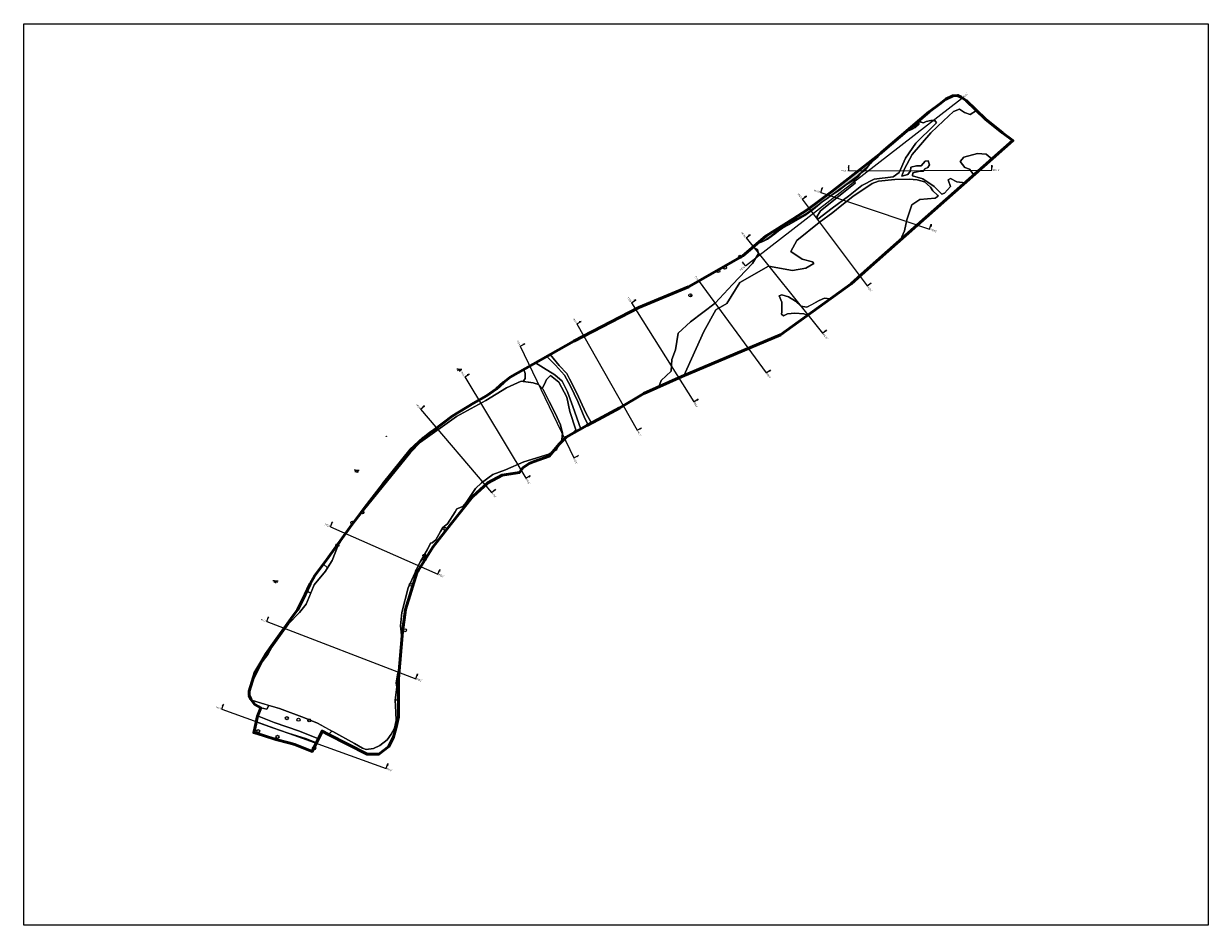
# Model space of a CAD drawing. Header units: metres. Extents: x 186876 to 190692, y 349785 to 350844.
# Tile 1 of 17: x 186876 to 188020, y 349785 to 350656. Entities that reach past the tile are written whole.
import ezdxf
from ezdxf.enums import TextEntityAlignment as Align

# ---------------------------------------------------------------- set-up
doc = ezdxf.new("R2010")
doc.units = ezdxf.units.M
doc.layers.add('B-ME-AL-PROFIELLOCATIE-S', color=7, linetype='Continuous')
for name, color, linetype, lineweight in [('B-ME-GR-BOOM-S', 90, 'Continuous', 25), ('B-ME-GR-GRAS-G', 60, 'Continuous', 13), ('B-ME-GR-RUIGTE-G', 122, 'Continuous', 25), ('B-ME-GR-STRUWEEL-G', 90, 'Continuous', 13), ('B-ME-GW-GROND_GRIND-A', 7, 'Continuous', 18), ('B-ME-GW-GROND_GRIND-G', 7, 'Continuous', 18), ('B-ME-IE-MEUBILAIR_WEGMEUBILAIR-S', 7, 'Continuous', 25), ('B-ME-IE-MEUBILAIR_WEGMEUBILAIR_PAAL-S', 7, 'Continuous', 25), ('B-ME-OG-WATER_RIVIER-G', 130, 'Continuous', 18), ('B-ME-VH-ONVERHARD-G', 252, 'Continuous', 18), ('B-ME-WH-GEUL-G', 150, 'Continuous', 18), ('X-XX-AL-GRENZEN_PROJECTGRENS MEET-G', 170, 'KG-OG', 50), ('X-XX-AL-ORIENTATIE-S', 7, 'Continuous', 25)]:
    doc.layers.add(name, color=color, linetype=linetype, lineweight=lineweight)
doc.styles.add('NLCS-ISO-ANNOTATIVE-T18', font='NLCS-ISO.ttf', dxfattribs={"height": 1.8})
doc.linetypes.add('KG-OG', pattern='A,5.5,-1.5,[2,NLCS.SHX,S=0.5,R=0,X=0,Y=0],-1.5', length=8.5)
picture_1 = doc.add_image_def('image1.png', size_in_pixel=(6656, 5063))
pattern_1 = [(0, (2, 0.5), (5, 5), [0.25, -1.5, 0.25, -3]), (0, (4.5, 0.75), (5, 5), [0.25, -4.75]), (0, (1.75, 1.25), (5, 5), [0.5, -4.5]), (0, (3.25, 1.5), (5, 5), [0.25, -4.75]), (0, (1, 1.75), (5, 5), [0.25, -4.75]), (0, (3, 2.25), (5, 5), [0.5, -4.5]), (0, (1.25, 2.5), (5, 5), [0.5, -1.75, 0.25, -2.5]), (0, (1.25, 3), (5, 5), [0.5, -2.75, 0.5, -1.25]), (0, (2.75, 3.25), (5, 5), [0.25, -4.75]), (0, (2.75, 4), (5, 5), [0.25, -4.75]), (0, (0, 4.25), (5, 5), [0.25, -4.75]), (0, (1.25, 4.5), (5, 5), [0.25, -1.75, 0.5, -2.5]), (90, (0.5, 1.25), (-5, 5), [0.25, -2.25, 0.25, -2.25]), (90, (0.75, 2), (-5, 5), [0.25, -4.75]), (90, (1, 4.75), (-5, 5), [0.25, -4.75]), (90, (1.25, 3), (-5, 5), [0.5, -4.5]), (90, (1.5, 0.75), (-5, 5), [0.25, -4.75]), (90, (1.75, 4.75), (-5, 5), [0.25, -4.75]), (90, (2, 3.25), (-5, 5), [0.25, -4.75]), (90, (2.75, 1.75), (-5, 5), [0.25, -4.75]), (90, (3, 4.75), (-5, 5), [0.25, -4.75]), (90, (3.25, 3.5), (-5, 5), [0.25, -4.75]), (90, (3.5, 2.5), (-5, 5), [0.5, -4.5]), (90, (3.75, 1.75), (-5, 5), [0.25, -4.75]), (90, (4, 2.75), (-5, 5), [0.25, -4.75]), (90, (4.25, 0), (-5, 5), [0.25, -3, 0.5, -1.25]), (45, (0, 3), (0, 5), [0.3535, -1.76775, 0.3535, -2.47485, 0.3535, -1.767967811]), (45, (1.5, 1), (0, 5), [0.3535, -2.47485, 0.3535, -0.707, 0.3535, -2.828717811]), (45, (0.25, 1), (0, 5), [0.35355339, -4.596195, 0.707105, -1.41421492]), (45, (1.75, 2), (0, 5), [0.35355335, -1.4142135, 0.35355335, -4.94974761]), (45, (1.75, 3), (0, 5), [0.35355335, -6.71751446]), (45, (2.75, 2), (0, 5), [0.35355335, -6.71751446]), (45, (3.75, 2.5), (0, 5), [0.35355335, -6.71751446]), (45, (3, 0), (0, 5), [0.35355335, -6.71751446]), (135, (1.75, 0), (-5, 0), [0.35355335, -6.71751446]), (135, (4.25, 0.25), (-5, 0), [0.353553, -4.9497475, 0.353553, -1.41421431]), (135, (2.75, 3.25), (-5, 0), [0.35355335, -6.71751446]), (135, (1.25, 4.5), (-5, 0), [0.35355335, -6.71751446]), (135, (4.5, 0.75), (-5, 0), [0.35355335, -6.71751446]), (135, (2.5, 1), (-5, 0), [0.35355335, -6.71751446]), (135, (2, 3.5), (-5, 0), [0.35355335, -6.71751446]), (135, (4.5, 3), (-5, 0), [0.35355335, -6.71751446]), (135, (3.75, 2), (-5, 0), [0.35355335, -6.71751446]), (135, (2, 2.25), (-5, 0), [0.35355335, -6.71751446]), (135, (1, 1.75), (-5, 0), [0.35355, -3.5355339, 0.35355, -2.82843391]), (135, (4, 3), (-5, 0), [0.353553, -0.707106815, 0.353553, -5.656855]), (26.5650512, (3.25, 0.25), (5, 2e-09), [0.559, -2.795, 0.559, -7.267339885]), (26.5650512, (4.5, 1.5), (5, 2e-09), [0.559, -5.031, 0.559, -5.03133989]), (26.5650512, (4.75, 0.75), (5, 2e-09), [0.55901695, -10.6213229]), (26.5650512, (0.75, 2.25), (5, 2e-09), [0.55901695, -10.6213229]), (26.5650512, (1.25, 3.5), (5, 2e-09), [0.55901695, -10.6213229]), (26.5650512, (1, 0), (5, 2e-09), [0.55901695, -10.6213229]), (63.4349488, (2.5, 3.5), (3e-10, 5), [0.55901695, -10.6213229]), (63.4349488, (2.25, 0.5), (3e-10, 5), [0.55901695, -10.6213229]), (63.4349488, (4.25, 1), (3e-10, 5), [0.55901695, -10.6213229]), (63.4349488, (0.25, 3.25), (3e-10, 5), [0.55901695, -10.6213229]), (153.4349488, (3.25, 1.5), (-5, 3e-10), [0.55901695, -10.6213229]), (153.4349488, (2, 0.5), (-5, 3e-10), [0.55901695, -10.6213229]), (153.4349488, (0.5, 1.5), (-5, 3e-10), [0.55901695, -10.6213229])]

# ---------------------------------------------------------------- blocks, each defined once
blk = doc.blocks.new('SAL-PROFIEL_LOCATIE_LINKS-SO')
at = {"color": 0, "linetype": 'ByBlock', "lineweight": -2}
blk.add_lwpolyline([(0, 0), (0, 5), (-0.5, 3), (0, 3)], dxfattribs=at)
at = {"color": 0, "linetype": 'ByBlock', "lineweight": -2, "style": 'NLCS-ISO-ANNOTATIVE-T18'}
blk.add_attdef('PROFNUMMER', text='', height=1.8, dxfattribs=at).set_placement((-1, 0), align=Align.MIDDLE_RIGHT)
blk = doc.blocks.new('SAL-PROFIEL_LOCATIE_RECHTS-SO')
at = {"color": 0, "linetype": 'ByBlock', "lineweight": -2}
blk.add_lwpolyline([(0, 0), (0, 5), (0.5, 3), (0, 3)], dxfattribs=at)
at = {"color": 0, "linetype": 'ByBlock', "lineweight": -2, "style": 'NLCS-ISO-ANNOTATIVE-T18'}
blk.add_attdef('PROFNUMMER', text='', height=1.8, dxfattribs=at).set_placement((1, 0), align=Align.MIDDLE_LEFT)
blk = doc.blocks.new('SIE-WEG_PAAL_ALGEMEEN_TYPE_01-SO')
h = blk.add_hatch(color=256)
edge = h.paths.add_edge_path()
edge.add_arc((0, 0), 0.188, 0, 360)
at = {"ltscale": 0.5}
blk.add_circle((0, 0), 0.188, dxfattribs=at)
blk = doc.blocks.new('SKL-ET_OV_LICHTPUNT-SO')
at = {"color": 0, "linetype": 'ByBlock', "lineweight": 18}
for points in [[(-1.2, 0), (-2.5, 0)], [(1.2, 0), (2.5, 0)], [(-0.9, -0.9), (-1.8, -1.7)], [(0, -1.2), (0, -2.5)], [(0.9, -0.9), (1.8, -1.7)]]:
    blk.add_lwpolyline(points, dxfattribs=at)
blk.add_lwpolyline([(0, 0), (1.2, 0, -1), (-1.2, 0)], format="xyb", close=True, dxfattribs=at)
blk = doc.blocks.new('B-SGR-BOOM_1E GROOTTE')
at = {"ltscale": 0.1}
h = blk.add_hatch(color=256, dxfattribs=at)
edge = h.paths.add_edge_path()
edge.add_arc((0, 0), 0.15, 0, 360)
blk.add_circle((0, 0), 3)
blk.add_circle((0, 0), 0.15, dxfattribs=at)

msp = doc.modelspace()

# ---------------------------------------------------------------- hatches: boundary and pattern name
at = {"layer": 'B-ME-GW-GROND_GRIND-A'}
h = msp.add_hatch(dxfattribs=at)
h.set_pattern_fill('AGW-GROND_GRIND', color=256, scale=0.5, pattern_type=2)
h.set_pattern_definition(pattern_1)
h.paths.add_polyline_path([(187740.54, 350558.269), (187740.551, 350559.896), (187740.422, 350561.785), (187725.794, 350549.291), (187726.928, 350550.007), (187729.188, 350551.655), (187731.012, 350552.419), (187733.386, 350553.57), (187737.743, 350555.721)])
h = msp.add_hatch(dxfattribs=at)
h.set_pattern_fill('AGW-GROND_GRIND', color=256, scale=0.5, pattern_type=2)
h.set_pattern_definition(pattern_1)
h.paths.add_polyline_path([(187677.982, 350504.819), (187681.931, 350508.161), (187684.283, 350510.807), (187686.217, 350512.467), (187688.554, 350514.293), (187689.587, 350515.414), (187691.034, 350517.131), (187692.362, 350519.143), (187693.417, 350520.438), (187695.87, 350522.782), (187698.473, 350525.122), (187701.228, 350527.457), (187703.923, 350529.941), (187705.822, 350531.477), (187707.081, 350532.657), (187710.8, 350536.276), (187713.16, 350538.501), (187704.898, 350531.444), (187703.896, 350530.589), (187672.558, 350506.264), (187656.396, 350493.72), (187632.722, 350475.911), (187619.22, 350467.217), (187592.946, 350450.856), (187584.553, 350443.635), (187585.662, 350443.675), (187589.696, 350445.228), (187594.242, 350447.525), (187601.467, 350452.549), (187604.921, 350455.66), (187609.223, 350458.559), (187614.745, 350461.467), (187622.144, 350465.472), (187630.378, 350470.516), (187637.521, 350475.653), (187640.257, 350477.888), (187647.216, 350483.441), (187651.884, 350486.652), (187656.046, 350489.935), (187663.067, 350494.601), (187667.624, 350497.976), (187670.719, 350500.308)])

# ---------------------------------------------------------------- linework, layer by layer
at = {"layer": 'B-ME-AL-PROFIELLOCATIE-S'}
for points in [[(187573.118, 350421.64), (187781.735, 350583.306)], [(187672.835, 350513.551), (187810.882, 350514.114)], [(187645.795, 350492.564), (187750.829, 350457.156)], [(187627.849, 350486.182), (187690.461, 350402.547)], [(187573.573, 350448.682), (187647.474, 350356.841)], [(187528.22, 350406.72), (187593.083, 350318.524)], [(187462.873, 350386.161), (187523.112, 350290.622)], [(187410.007, 350365.728), (187468.357, 350263.033)], [(187355.427, 350344.208), (187407.138, 350236.585)], [(187301.908, 350314.541), (187360.934, 350216.76)], [(187259.296, 350283.443), (187327.8, 350203.057)], [(187172.245, 350169.96), (187275.764, 350124.15)], [(187110.631, 350078.312), (187254.534, 350023.219)], [(187067.09, 349993.789), (187225.923, 349936.517)]]:
    msp.add_lwpolyline(points, dxfattribs=at)
at = {"layer": 'B-ME-GR-GRAS-G'}
for points in [[(187773.812, 350570.668), (187779.627, 350573.165), (187784.622, 350569.937), (187790.092, 350568.043), (187796.146, 350571.816), (187786.294, 350581.377), (187781.414, 350584.733), (187777.835, 350586.258), (187773.28, 350585.953), (187766.673, 350582.674), (187760.483, 350577.974), (187750.504, 350570.395), (187741.015, 350562.291), (187742.575, 350560.468), (187744.985, 350559.927), (187747.584, 350561.172), (187752.113, 350562.064), (187756.012, 350562.146), (187757.528, 350559.927), (187755.473, 350557.836), (187737.626, 350540.275), (187727.664, 350525.894), (187721.577, 350511.86), (187715.68, 350507.807), (187697.198, 350505.38), (187685.438, 350499.201), (187672.705, 350489.21), (187656.925, 350477.384), (187642.947, 350466.909), (187642.024, 350469.058), (187645.492, 350474.956), (187667.772, 350492.552), (187678.905, 350501.49), (187677.685, 350504.634), (187670.719, 350500.308), (187667.624, 350497.976), (187663.067, 350494.601), (187656.046, 350489.935), (187651.884, 350486.652), (187647.216, 350483.441), (187640.257, 350477.888), (187637.521, 350475.653), (187630.378, 350470.516), (187622.144, 350465.472), (187614.745, 350461.467), (187609.223, 350458.559), (187604.921, 350455.66), (187601.467, 350452.549), (187594.242, 350447.525), (187589.696, 350445.228), (187585.662, 350443.675), (187584.553, 350443.635), (187580.255, 350439.937), (187584.496, 350437.599), (187585.691, 350433.793), (187579.781, 350424.21), (187560.425, 350403.649), (187543.732, 350385.916), (187520.072, 350367.584), (187507.911, 350356.919), (187505.323, 350340.723), (187501.987, 350331.377), (187501.148, 350320.216), (187491.559, 350310.989), (187489.265, 350305.03), (187511.468, 350314.898), (187513.387, 350315.709), (187532.808, 350358.413), (187544.443, 350379.191), (187555.148, 350385.394), (187567.715, 350405.707), (187595.345, 350421.569), (187618.617, 350417.228), (187631.183, 350419.399), (187639.096, 350424.205), (187637.854, 350425.756), (187627.77, 350428.082), (187616.91, 350435.525), (187622.65, 350446.379), (187644.371, 350463.591), (187657.357, 350473.409), (187666.101, 350480.429), (187676.693, 350488.596), (187695.558, 350501.184), (187701.524, 350503.56), (187717.412, 350505.163), (187731.031, 350505.466), (187738.752, 350504.94), (187745.799, 350502.736), (187751.679, 350497.767), (187753.884, 350494.051), (187758.466, 350489.903), (187759.234, 350488.998), (187756.312, 350487.115), (187741.54, 350485.879), (187733.707, 350480.798), (187728.879, 350466.138), (187726.612, 350455.7), (187722.893, 350446.833), (187785.304, 350502.017), (187777.2, 350503.047), (187771.222, 350506), (187768.817, 350504.764), (187771.016, 350498.24), (187765.382, 350492.06), (187762.694, 350490.956), (187755.44, 350498.286), (187744.322, 350505.869), (187734.249, 350508.678), (187734.638, 350511.443), (187740.172, 350512.826), (187744.927, 350513.258), (187746.225, 350515.375), (187749.251, 350516.758), (187750.678, 350519.351), (187749.64, 350523.11), (187746.743, 350522.851), (187742.895, 350518.227), (187738.183, 350518.314), (187732.865, 350517.19), (187732.476, 350513.604), (187729.795, 350509.931), (187724.086, 350508.47), (187726.429, 350514.944), (187734.013, 350529.16), (187751.924, 350550.203), (187764.467, 350561.93)], [(187811.172, 350524.891), (187805.537, 350529.657), (187797.154, 350530.207), (187783.893, 350526.567), (187780.389, 350522.653), (187785.061, 350516.884), (187789.528, 350515.167), (187793.765, 350509.499)], [(187654.742, 350389.841), (187649.437, 350390.571), (187644.289, 350388.345), (187636.815, 350384.239), (187632.397, 350381.812), (187626.471, 350382.706), (187621.224, 350387.752), (187614.574, 350391.716), (187608.238, 350393.745), (187605.665, 350392.755), (187608.139, 350386.621), (187608.087, 350377.543), (187607.804, 350375.028), (187609.625, 350373.604), (187613.506, 350375.345), (187620.712, 350375.978), (187629.443, 350375.585), (187633.022, 350374.135)], [(187400.368, 350317.808), (187393.058, 350325.54), (187384.491, 350336.1), (187381.261, 350334.275), (187389.595, 350325.945), (187398.115, 350316.16), (187404.028, 350305.679), (187411.139, 350290.672), (187417.873, 350274.448), (187420.986, 350268.191), (187424.343, 350269.953), (187418.84, 350279.949), (187410.174, 350298.893), (187402.941, 350312.846)], [(187378.018, 350323.292), (187370.233, 350328.045), (187359.085, 350321.747), (187360.308, 350317.985), (187360.397, 350313.192), (187358.255, 350310.078), (187367.813, 350308.979), (187373.187, 350307.221), (187376.665, 350303.486), (187378.939, 350307.492), (187380.708, 350312.002), (187384.601, 350316.069), (187392.917, 350309.438), (187400.436, 350294.937), (187403.538, 350281.204), (187409.301, 350263.579), (187405.359, 350259.487), (187413.923, 350264.279), (187406.203, 350286.047), (187401.187, 350300.238), (187395.879, 350310.329), (187388.893, 350316.651)], [(187217.982, 350202.694), (187216.809, 350203.424), (187204.992, 350188.28), (187197.904, 350178.564), (187192.633, 350171.337), (187185.872, 350162.069), (187203.843, 350185.161)], [(187173.808, 350137.368), (187179.592, 350152.212), (187184.308, 350159.924), (187168.561, 350138.337), (187165.306, 350133.923), (187169.369, 350130.226)], [(187153.143, 350105.866), (187149.197, 350107.677), (187145.261, 350099.107), (187140.188, 350089.8), (187135.419, 350083.122), (187128.597, 350073.571), (187129.531, 350073.16), (187131.743, 350076.232), (187142.296, 350087.013), (187148.706, 350095.06)], [(187237.94, 350019.704), (187237.968, 350022.968), (187238.706, 350031.789), (187237.144, 350029.031), (187235.762, 350019.076), (187236.411, 350014.977), (187234.712, 350002.603), (187237.797, 350003.209)], [(187142.386, 349972.648), (187160.527, 349965.293), (187164.07, 349972.584), (187170.269, 349969.41), (187173.643, 349972.702), (187159.677, 349980.253), (187147.142, 349985.376), (187122.866, 349994.55), (187112.77, 349997.49), (187110.569, 349993.968), (187105.009, 349994.941), (187101.735, 349987.408), (187117.889, 349980.827)], [(187116.424, 349975.712), (187100.387, 349981.557), (187098.36, 349972.168), (187102.493, 349970.774), (187113.595, 349967.049), (187127.918, 349962.843), (187135.944, 349960.498), (187140.437, 349958.852), (187146.823, 349956.485), (187153.807, 349953.233), (187154.528, 349952.946), (187158.551, 349961.225), (187148.192, 349965.353), (187131.434, 349970.803)]]:
    msp.add_lwpolyline(points, close=True, dxfattribs=at)
msp.add_lwpolyline([(187302.289, 350189.624), (187301.097, 350190.771), (187299.947, 350189.413), (187294.361, 350187.271), (187292.524, 350184.212), (187285.235, 350172.598), (187280.835, 350169.252), (187278.3, 350165.236), (187273.798, 350157.285), (187270.258, 350154.369), (187268.68, 350154.226), (187266.288, 350148.537), (187262.886, 350142.664, -0.40116231), (187263.459, 350142.065, -0.75089654), (187262.352, 350141.743), (187259.195, 350136.294), (187256.686, 350131.637), (187253.903, 350125.831), (187247.36, 350111.056), (187241.103, 350087.232), (187239.772, 350074.269), (187241.164, 350062.443), (187241.154, 350061.047), (187241.773, 350068.441), (187244.733, 350090.013), (187255.727, 350125.544), (187263.533, 350138.41, -0.75480445), (187262.423, 350138.726, -1), (187263.623, 350138.726, -0.13972814), (187263.533, 350138.41), (187270.949, 350150.078), (187288.551, 350172.321)], format="xyb", close=True, dxfattribs=at)
at = {"layer": 'B-ME-GR-RUIGTE-G'}
for points in [[(187821.352, 350550.035), (187804.759, 350563.457), (187796.146, 350571.816), (187790.092, 350568.043), (187784.622, 350569.937), (187779.627, 350573.165), (187773.812, 350570.668), (187764.467, 350561.93), (187751.924, 350550.203), (187734.013, 350529.16), (187726.429, 350514.944), (187724.086, 350508.47), (187729.795, 350509.931), (187732.476, 350513.604), (187732.865, 350517.19), (187738.183, 350518.314), (187742.895, 350518.227), (187746.743, 350522.851), (187749.64, 350523.11), (187750.678, 350519.351), (187749.251, 350516.758), (187746.225, 350515.375), (187744.927, 350513.258), (187740.172, 350512.826), (187734.638, 350511.443), (187734.249, 350508.678), (187744.322, 350505.869), (187755.44, 350498.286), (187762.694, 350490.956), (187765.382, 350492.06), (187771.016, 350498.24), (187768.817, 350504.764), (187771.222, 350506), (187777.2, 350503.047), (187785.304, 350502.017), (187793.765, 350509.499), (187789.528, 350515.167), (187785.061, 350516.884), (187780.389, 350522.653), (187783.893, 350526.567), (187797.154, 350530.207), (187805.537, 350529.657), (187811.172, 350524.891), (187831.352, 350542.735)], [(187737.626, 350540.275), (187755.473, 350557.836), (187757.528, 350559.927), (187756.012, 350562.146), (187752.113, 350562.064), (187747.584, 350561.172), (187744.985, 350559.927), (187742.575, 350560.468), (187741.015, 350562.291), (187740.422, 350561.785), (187740.551, 350559.896), (187740.54, 350558.269), (187737.743, 350555.721), (187733.386, 350553.57), (187731.012, 350552.419), (187729.188, 350551.655), (187726.928, 350550.007), (187725.794, 350549.291), (187713.16, 350538.501), (187710.8, 350536.276), (187707.081, 350532.657), (187705.822, 350531.477), (187703.923, 350529.941), (187701.228, 350527.457), (187698.473, 350525.122), (187695.87, 350522.782), (187693.666, 350520.677), (187693.152, 350520.113), (187692.362, 350519.143), (187691.034, 350517.131), (187689.587, 350515.414), (187688.554, 350514.293), (187686.217, 350512.467), (187684.283, 350510.807), (187681.931, 350508.161), (187677.705, 350504.584), (187678.905, 350501.49), (187667.772, 350492.552), (187645.492, 350474.956), (187642.024, 350469.058), (187642.947, 350466.909), (187656.925, 350477.384), (187672.705, 350489.21), (187685.438, 350499.201), (187697.198, 350505.38), (187715.68, 350507.807), (187721.577, 350511.86), (187727.664, 350525.894)], [(187722.893, 350446.833), (187726.612, 350455.7), (187728.879, 350466.138), (187733.707, 350480.798), (187741.54, 350485.879), (187756.312, 350487.115), (187759.234, 350488.998), (187758.466, 350489.903), (187753.884, 350494.051), (187751.679, 350497.767), (187745.799, 350502.736), (187738.752, 350504.94), (187731.031, 350505.466), (187717.412, 350505.163), (187701.524, 350503.56), (187695.558, 350501.184), (187676.693, 350488.596), (187666.101, 350480.429), (187657.357, 350473.409), (187644.371, 350463.591), (187622.65, 350446.379), (187616.91, 350435.525), (187627.77, 350428.082), (187637.854, 350425.756), (187639.096, 350424.205), (187631.183, 350419.399), (187618.617, 350417.228), (187595.345, 350421.569), (187567.715, 350405.707), (187555.148, 350385.394), (187544.443, 350379.191), (187532.808, 350358.413), (187513.387, 350315.709), (187606.946, 350355.281), (187633.022, 350374.135), (187629.443, 350375.585), (187620.712, 350375.978), (187613.506, 350375.345), (187609.625, 350373.604), (187607.804, 350375.028), (187608.087, 350377.543), (187608.139, 350386.621), (187605.665, 350392.755), (187608.238, 350393.745), (187614.574, 350391.716), (187621.224, 350387.752), (187626.471, 350382.706), (187632.397, 350381.812), (187644.289, 350388.345), (187649.437, 350390.571), (187654.742, 350389.841), (187675.029, 350404.51), (187691.284, 350418.883)], [(187474.999, 350298.689), (187489.265, 350305.03), (187491.559, 350310.989), (187501.148, 350320.216), (187501.987, 350331.377), (187505.323, 350340.723), (187507.911, 350356.919), (187520.072, 350367.584), (187543.732, 350385.916), (187560.425, 350403.649), (187579.781, 350424.21), (187585.691, 350433.793), (187584.496, 350437.599), (187580.255, 350439.937), (187570.412, 350431.468), (187517.968, 350401.437), (187469.917, 350381.667), (187407.313, 350348.992), (187384.491, 350336.1), (187393.058, 350325.54), (187400.368, 350317.808), (187402.941, 350312.846), (187410.174, 350298.893), (187418.84, 350279.949), (187424.343, 350269.953), (187430.735, 350273.31), (187451.572, 350284.741)], [(187505.323, 350340.723), (187507.911, 350356.919), (187520.072, 350367.584), (187543.732, 350385.916), (187560.425, 350403.649), (187579.781, 350424.21), (187585.691, 350433.793), (187584.496, 350437.599), (187580.255, 350439.937), (187570.412, 350431.468), (187517.968, 350401.437), (187469.917, 350381.667), (187407.313, 350348.992), (187384.491, 350336.1), (187393.058, 350325.54), (187400.368, 350317.808), (187402.941, 350312.846), (187410.174, 350298.893), (187418.84, 350279.949), (187424.343, 350269.953), (187430.735, 350273.31), (187451.572, 350284.741), (187474.999, 350298.689), (187489.265, 350305.03), (187491.559, 350310.989), (187501.148, 350320.216), (187501.987, 350331.377)], [(187389.595, 350325.945), (187381.261, 350334.275), (187370.233, 350328.045), (187378.018, 350323.292), (187388.893, 350316.651), (187395.879, 350310.329), (187401.187, 350300.238), (187406.203, 350286.047), (187413.923, 350264.279), (187419.824, 350267.58), (187420.986, 350268.191), (187417.873, 350274.448), (187411.139, 350290.672), (187404.028, 350305.679), (187398.115, 350316.16)]]:
    msp.add_lwpolyline(points, close=True, dxfattribs=at)
at = {"layer": 'B-ME-GR-STRUWEEL-G'}
for points in [[(187342.074, 350303.906), (187356.223, 350310.312), (187358.255, 350310.078), (187360.397, 350313.192), (187360.308, 350317.985), (187359.085, 350321.747), (187345.86, 350314.276), (187339.221, 350309.115), (187332.421, 350303.043), (187323.03, 350296.364), (187310.238, 350289.229), (187289.756, 350276.705), (187272.394, 350263.55), (187268.279, 350260.433), (187261.906, 350255.604), (187249.6, 350244.067), (187222.641, 350210.898), (187216.809, 350203.424), (187217.982, 350202.694), (187249.434, 350241.697), (187259.241, 350251.421), (187293.973, 350276.212), (187322.219, 350291.952)], [(187400.436, 350294.937), (187392.917, 350309.438), (187384.601, 350316.069), (187380.708, 350312.002), (187378.939, 350307.492), (187376.665, 350303.486), (187377.779, 350302.289), (187383.281, 350290.977), (187389.482, 350278.948), (187394.519, 350268.395), (187396.186, 350260.224), (187395.65, 350254.182), (187393.458, 350249.801), (187399.885, 350256.425), (187405.359, 350259.487), (187409.301, 350263.579), (187403.538, 350281.204)], [(187358.052, 350226.639), (187363.972, 350230.869), (187369.046, 350232.984), (187383.422, 350238.06), (187386.991, 350242.251), (187383.023, 350239.88), (187358.888, 350232.505), (187341.211, 350224.856), (187329.043, 350220.497), (187318.16, 350212.434), (187312.344, 350206.698), (187303.314, 350193.39), (187301.097, 350190.771), (187302.289, 350189.624), (187309.849, 350199.145), (187324.226, 350212.258), (187338.179, 350219.871), (187354.67, 350222.409)], [(187167.398, 350127.055), (187169.369, 350130.226), (187165.306, 350133.923), (187157.101, 350122.795), (187152.45, 350114.759), (187149.197, 350107.677), (187153.143, 350105.866), (187156.454, 350113.93)], [(187129.531, 350073.16), (187128.597, 350073.571), (187115.376, 350055.06), (187109.744, 350047.08), (187105.325, 350039.527), (187099.596, 350029.736), (187096.402, 350019.696), (187097.128, 350021.044), (187106.08, 350039.393), (187111.618, 350046.597), (187115.39, 350053.524)], [(187096.976, 350002.089), (187094.547, 350004.742), (187095.099, 350003.379), (187097.727, 350000), (187099.192, 349998.316), (187104.791, 349995.009), (187105.009, 349994.941), (187110.569, 349993.968), (187112.77, 349997.49)], [(187228.66, 349957.898), (187233.192, 349966.961), (187235.155, 349975.044), (187237.888, 349986.294), (187237.819, 349994.212), (187237.769, 350000), (187237.797, 350003.209), (187234.712, 350002.603), (187235.298, 349991.05), (187235.541, 349982.922), (187233.963, 349975.4), (187230.807, 349969.698), (187226.923, 349964.239), (187220.004, 349958.659), (187213.813, 349955.747), (187206.652, 349954.898), (187203.01, 349956.232), (187195.242, 349960.6), (187174.485, 349972.246), (187173.643, 349972.702), (187170.269, 349969.41), (187207.512, 349950.345), (187218.841, 349950.345)]]:
    msp.add_lwpolyline(points, close=True, dxfattribs=at)
at = {"layer": 'B-ME-GW-GROND_GRIND-G'}
for points in [[(187740.54, 350558.269), (187740.551, 350559.896), (187740.422, 350561.785), (187725.794, 350549.291), (187726.928, 350550.007), (187729.188, 350551.655), (187731.012, 350552.419), (187733.386, 350553.57), (187737.743, 350555.721)], [(187677.982, 350504.819), (187681.931, 350508.161), (187684.283, 350510.807), (187686.217, 350512.467), (187688.554, 350514.293), (187689.587, 350515.414), (187691.034, 350517.131), (187692.362, 350519.143), (187693.417, 350520.438), (187695.87, 350522.782), (187698.473, 350525.122), (187701.228, 350527.457), (187703.923, 350529.941), (187705.822, 350531.477), (187707.081, 350532.657), (187710.8, 350536.276), (187713.16, 350538.501), (187704.898, 350531.444), (187703.896, 350530.589), (187672.558, 350506.264), (187656.396, 350493.72), (187632.722, 350475.911), (187619.22, 350467.217), (187592.946, 350450.856), (187584.553, 350443.635), (187585.662, 350443.675), (187589.696, 350445.228), (187594.242, 350447.525), (187601.467, 350452.549), (187604.921, 350455.66), (187609.223, 350458.559), (187614.745, 350461.467), (187622.144, 350465.472), (187630.378, 350470.516), (187637.521, 350475.653), (187640.257, 350477.888), (187647.216, 350483.441), (187651.884, 350486.652), (187656.046, 350489.935), (187663.067, 350494.601), (187667.624, 350497.976), (187670.719, 350500.308)]]:
    msp.add_lwpolyline(points, close=True, dxfattribs=at)
at = {"layer": 'B-ME-OG-WATER_RIVIER-G'}
for points in [[(187740.422, 350561.785), (187740.471, 350560.332), (187739.973, 350558.954), (187737.141, 350556.926), (187733.198, 350554.707), (187731.227, 350553.931)], [(187585.87, 350444.768), (187591.37, 350446.38), (187598.211, 350451.166), (187606.126, 350458.198), (187615.213, 350463.276), (187631.435, 350471.871), (187655.473, 350489.841), (187681.099, 350508.644), (187692.044, 350518.899), (187697.125, 350524.466), (187705.861, 350532.267)]]:
    msp.add_lwpolyline(points, dxfattribs=at)
at = {"layer": 'B-ME-VH-ONVERHARD-G'}
msp.add_lwpolyline([(187160.527, 349965.293), (187142.386, 349972.648), (187117.889, 349980.827), (187101.735, 349987.408), (187100.387, 349981.557), (187116.424, 349975.712), (187131.434, 349970.803), (187148.192, 349965.353), (187158.551, 349961.225)], close=True, dxfattribs=at)
at = {"layer": 'B-ME-WH-GEUL-G'}
for points in [[(187241.154, 350061.047), (187241.164, 350062.443), (187239.772, 350074.269), (187241.103, 350087.232), (187247.36, 350111.056), (187253.903, 350125.831), (187256.686, 350131.637), (187259.195, 350136.294), (187266.288, 350148.537), (187268.68, 350154.226), (187270.258, 350154.369), (187273.798, 350157.285), (187278.3, 350165.236), (187280.835, 350169.252), (187285.235, 350172.598), (187292.524, 350184.212), (187294.361, 350187.271), (187299.947, 350189.413), (187303.314, 350193.39), (187312.344, 350206.698), (187318.16, 350212.434), (187329.043, 350220.497), (187341.211, 350224.856), (187358.888, 350232.505), (187383.023, 350239.88), (187390.829, 350244.545), (187395.65, 350254.182), (187396.186, 350260.224), (187394.519, 350268.395), (187389.482, 350278.948), (187383.281, 350290.977), (187377.779, 350302.289), (187373.187, 350307.221), (187367.813, 350308.979), (187356.223, 350310.312), (187342.074, 350303.906), (187322.219, 350291.952), (187293.973, 350276.212), (187259.241, 350251.421), (187249.434, 350241.697), (187203.843, 350185.161), (187185.872, 350162.069)], [(187184.308, 350159.924), (187179.592, 350152.212), (187173.808, 350137.368), (187167.398, 350127.055), (187156.454, 350113.93), (187148.706, 350095.06), (187142.296, 350087.013), (187131.743, 350076.232), (187115.39, 350053.524), (187111.618, 350046.597), (187106.08, 350039.393), (187097.128, 350021.044), (187093.866, 350014.979), (187092.728, 350009.974), (187093.714, 350005.652), (187096.976, 350002.089), (187122.866, 349994.55), (187147.142, 349985.376), (187159.677, 349980.253), (187174.485, 349972.246), (187195.242, 349960.6), (187203.01, 349956.232), (187206.652, 349954.898), (187213.813, 349955.747), (187220.004, 349958.659), (187226.923, 349964.239), (187230.807, 349969.698), (187233.963, 349975.4), (187235.541, 349982.922), (187235.298, 349991.05), (187234.712, 350002.603), (187236.411, 350014.977), (187235.762, 350019.076), (187237.144, 350029.031), (187238.706, 350031.789)], [(187153.807, 349953.233), (187146.823, 349956.485), (187140.437, 349958.852), (187135.944, 349960.498), (187127.918, 349962.843), (187113.595, 349967.049), (187102.493, 349970.774), (187098.36, 349972.168)]]:
    msp.add_lwpolyline(points, dxfattribs=at)
at = {"layer": 'X-XX-AL-GRENZEN_PROJECTGRENS MEET-G'}
msp.add_lwpolyline([(187339.221, 350309.115), (187345.86, 350314.276), (187407.313, 350348.992), (187469.917, 350381.667), (187517.968, 350401.437), (187570.412, 350431.468), (187592.946, 350450.856), (187619.22, 350467.217), (187632.722, 350475.911), (187656.396, 350493.72), (187672.558, 350506.264), (187703.896, 350530.589), (187704.898, 350531.444), (187750.504, 350570.395), (187760.483, 350577.974), (187766.673, 350582.674), (187773.28, 350585.953), (187777.835, 350586.258), (187781.414, 350584.733), (187786.294, 350581.377), (187804.759, 350563.457), (187821.352, 350550.035), (187831.352, 350542.735), (187691.284, 350418.883), (187675.029, 350404.51), (187606.946, 350355.281), (187511.468, 350314.898), (187474.999, 350298.689), (187451.572, 350284.741), (187430.735, 350273.31), (187419.824, 350267.58), (187399.885, 350256.425), (187393.148, 350249.481), (187383.422, 350238.06), (187369.046, 350232.984), (187363.972, 350230.869), (187358.052, 350226.639), (187354.67, 350222.409), (187338.179, 350219.871), (187324.226, 350212.258), (187309.849, 350199.145), (187288.551, 350172.321), (187270.949, 350150.078), (187255.727, 350125.544), (187244.733, 350090.013), (187241.773, 350068.441), (187239.239, 350038.157), (187237.968, 350022.968), (187237.94, 350019.704), (187237.769, 350000), (187237.819, 349994.212), (187237.888, 349986.294), (187235.155, 349975.044), (187233.192, 349966.961), (187228.66, 349957.898), (187218.841, 349950.345), (187207.512, 349950.345), (187170.269, 349969.41), (187164.07, 349972.584), (187154.528, 349952.946), (187137.901, 349959.549), (187131.87, 349961.191), (187119.282, 349964.618), (187107.401, 349968.328), (187098.15, 349971.194), (187098.36, 349972.168), (187101.566, 349987.018), (187105.009, 349994.941), (187104.791, 349995.009), (187099.192, 349998.316), (187097.727, 350000), (187095.099, 350003.379), (187093.676, 350006.894), (187093.676, 350011.124), (187099.596, 350029.736), (187105.325, 350039.527), (187109.744, 350047.08), (187115.376, 350055.06), (187135.419, 350083.122), (187140.188, 350089.8), (187145.261, 350099.107), (187152.45, 350114.759), (187157.101, 350122.795), (187168.561, 350138.337), (187192.633, 350171.337), (187197.904, 350178.564), (187204.992, 350188.28), (187222.641, 350210.898), (187249.6, 350244.067), (187261.906, 350255.604), (187268.279, 350260.433), (187272.394, 350263.55), (187289.756, 350276.705), (187310.238, 350289.229), (187323.03, 350296.364), (187332.421, 350303.043), (187339.221, 350309.115)], close=True, dxfattribs=at)

# ---------------------------------------------------------------- block references
at = {"layer": 'B-ME-AL-PROFIELLOCATIE-S'}
for name, p, rotation, values in [('SAL-PROFIEL_LOCATIE_RECHTS-SO', (187781.735, 350583.306), 37.77359518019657, {'PROFNUMMER': "MS14'"}), ('SAL-PROFIEL_LOCATIE_LINKS-SO', (187672.835, 350513.551), 0.2336692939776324, {'PROFNUMMER': 'MS13'}), ('SAL-PROFIEL_LOCATIE_RECHTS-SO', (187810.882, 350514.114), 0.2336692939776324, {'PROFNUMMER': "MS13'"}), ('SAL-PROFIEL_LOCATIE_LINKS-SO', (187627.849, 350486.182), 306.819772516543, {'PROFNUMMER': 'MS11'}), ('SAL-PROFIEL_LOCATIE_LINKS-SO', (187645.795, 350492.564), 341.3705297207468, {'PROFNUMMER': 'MS12'}), ('SAL-PROFIEL_LOCATIE_RECHTS-SO', (187750.829, 350457.156), 341.3705297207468, {'PROFNUMMER': "MS12'"}), ('SAL-PROFIEL_LOCATIE_LINKS-SO', (187573.573, 350448.682), 308.8223261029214, {'PROFNUMMER': 'MS10'}), ('SAL-PROFIEL_LOCATIE_LINKS-SO', (187573.118, 350421.64), 37.77359518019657, {'PROFNUMMER': 'MS14'}), ('SAL-PROFIEL_LOCATIE_LINKS-SO', (187528.22, 350406.72), 306.3323072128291, {'PROFNUMMER': 'MS9'}), ('SAL-PROFIEL_LOCATIE_RECHTS-SO', (187690.461, 350402.547), 306.819772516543, {'PROFNUMMER': "MS11'"}), ('SAL-PROFIEL_LOCATIE_LINKS-SO', (187462.873, 350386.161), 302.2321438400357, {'PROFNUMMER': 'MS8'}), ('SAL-PROFIEL_LOCATIE_LINKS-SO', (187410.007, 350365.728), 299.6046903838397, {'PROFNUMMER': 'MS7'}), ('SAL-PROFIEL_LOCATIE_RECHTS-SO', (187647.474, 350356.841), 308.8223261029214, {'PROFNUMMER': "MS10'"}), ('SAL-PROFIEL_LOCATIE_LINKS-SO', (187355.427, 350344.208), 295.663483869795, {'PROFNUMMER': 'MS6'}), ('SAL-PROFIEL_LOCATIE_LINKS-SO', (187301.908, 350314.541), 301.1174951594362, {'PROFNUMMER': 'MS5'}), ('SAL-PROFIEL_LOCATIE_RECHTS-SO', (187593.083, 350318.524), 306.3323072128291, {'PROFNUMMER': "MS9'"}), ('SAL-PROFIEL_LOCATIE_LINKS-SO', (187259.296, 350283.443), 310.4372441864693, {'PROFNUMMER': 'MS4'}), ('SAL-PROFIEL_LOCATIE_RECHTS-SO', (187523.112, 350290.622), 302.2321438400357, {'PROFNUMMER': "MS8'"}), ('SAL-PROFIEL_LOCATIE_RECHTS-SO', (187468.357, 350263.033), 299.6046903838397, {'PROFNUMMER': "MS7'"}), ('SAL-PROFIEL_LOCATIE_RECHTS-SO', (187407.138, 350236.585), 295.663483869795, {'PROFNUMMER': "MS6'"}), ('SAL-PROFIEL_LOCATIE_RECHTS-SO', (187360.934, 350216.76), 301.1174951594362, {'PROFNUMMER': "MS5'"}), ('SAL-PROFIEL_LOCATIE_RECHTS-SO', (187327.8, 350203.057), 310.4372441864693, {'PROFNUMMER': "MS4'"}), ('SAL-PROFIEL_LOCATIE_LINKS-SO', (187172.245, 350169.96), 336.1292942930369, {'PROFNUMMER': 'MS3'}), ('SAL-PROFIEL_LOCATIE_RECHTS-SO', (187275.764, 350124.15), 336.1292942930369, {'PROFNUMMER': "MS3'"}), ('SAL-PROFIEL_LOCATIE_LINKS-SO', (187110.631, 350078.312), 339.0507469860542, {'PROFNUMMER': 'MS2'}), ('SAL-PROFIEL_LOCATIE_RECHTS-SO', (187254.534, 350023.219), 339.0507469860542, {'PROFNUMMER': "MS2'"}), ('SAL-PROFIEL_LOCATIE_LINKS-SO', (187067.09, 349993.789), 340.1717112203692, {'PROFNUMMER': 'MS1'}), ('SAL-PROFIEL_LOCATIE_RECHTS-SO', (187225.923, 349936.517), 340.1717112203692, {'PROFNUMMER': "MS1'"})]:
    msp.add_blockref(name, p, dxfattribs=dict(at, rotation=rotation)).add_auto_attribs(values)
at = {"layer": 'B-ME-GR-BOOM-S', "xscale": 0.5, "yscale": 0.5, "zscale": 0.5}
for p in [(187553.222, 350419.954), (187567.904, 350430.522), (187546.752, 350416.794), (187519.837, 350393.296), (187203.012, 350183.781), (187193.375, 350173.919), (187282.417, 350168.146), (187178.806, 350151.939), (187262.859, 350142.064), (187263.023, 350138.725), (187255.905, 350127.451), (187249.82, 350113.9), (187243.995, 350069.996), (187129.994, 349985.121), (187141.268, 349983.581), (187151.653, 349982.973), (187102.294, 349972.546), (187121.005, 349967.095), (187156.419, 349956.003)]:
    msp.add_blockref('B-SGR-BOOM_1E GROOTTE', p, dxfattribs=at)
at = {"layer": 'B-ME-IE-MEUBILAIR_WEGMEUBILAIR-S'}
for p in [(187296.719, 350322.132, 23.075), (187296.719, 350322.132, 23.075), (187197.484, 350224.422, 22.98), (187119.164, 350117.853, 23.091), (187119.164, 350117.853, 23.091)]:
    msp.add_blockref('SKL-ET_OV_LICHTPUNT-SO', p, dxfattribs=at)
at = {"layer": 'B-ME-IE-MEUBILAIR_WEGMEUBILAIR_PAAL-S'}
msp.add_blockref('SIE-WEG_PAAL_ALGEMEEN_TYPE_01-SO', (187226.111, 350257.326, 22.968), dxfattribs=at)

# ---------------------------------------------------------------- pictures from other files: only their frames are drawn
at = {"layer": 'X-XX-AL-ORIENTATIE-S'}
image = msp.add_image(picture_1, insert=(186875.859, 349785.166), size_in_units=(1144.232, 870.38), dxfattribs=dict(at, fade=30))
image.dxf.flags = 15

doc.saveas('drawing.dxf')
